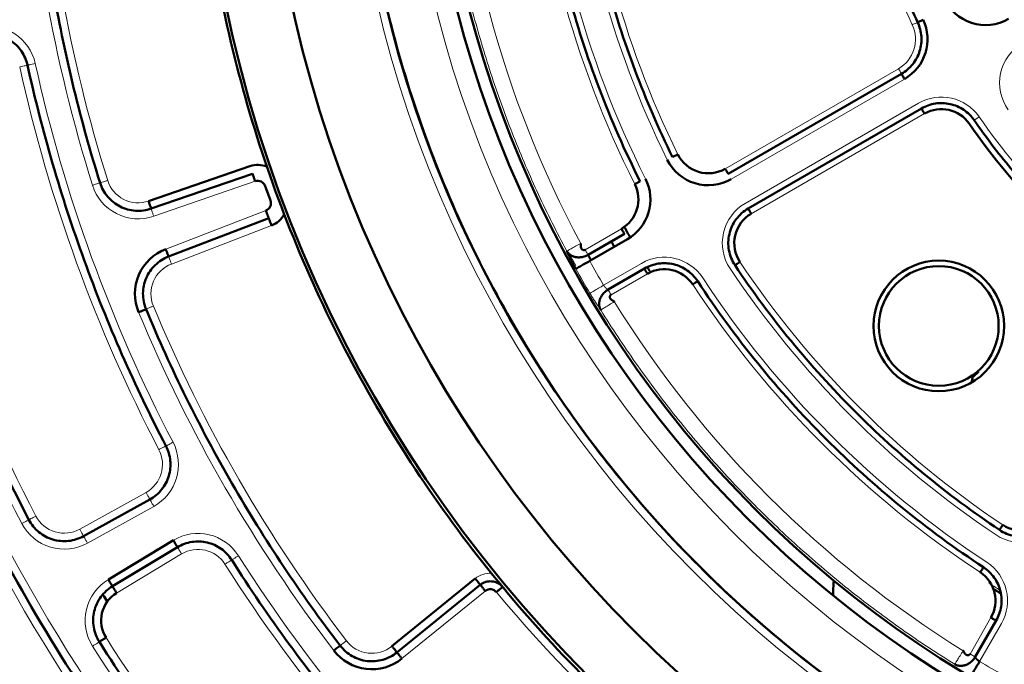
# Model space of a CAD drawing. Header units: millimetres. Extents: x 5 to 579, y 5 to 290.
# Tile 27 of 85: x 223 to 236, y 150 to 158. Entities that reach past the tile are written whole.
import ezdxf

# ---------------------------------------------------------------- set-up
doc = ezdxf.new("R2010")
doc.units = ezdxf.units.MM
doc.layers.add('1', color=7, linetype='Continuous', true_color=0xffffff)

msp = doc.modelspace()

# ---------------------------------------------------------------- linework, layer by layer
at = {"layer": '1', "color": 2, "linetype": 'Continuous', "lineweight": 13}
for p, q in [((234.38405, 157.25008), (232.21308, 155.99667)), ((234.45905, 157.12018), (232.28808, 155.86677)), ((232.46308, 155.56366), (234.63405, 156.81707)), ((232.53808, 155.43376), (234.70905, 156.68717)), ((225.0497, 155.40275), (226.3208, 155.84043)), ((226.45475, 155.47242), (225.19969, 154.99065)), ((226.52642, 155.2857), (225.27136, 154.80393)), ((230.91159, 155.24526), (230.45616, 154.98231)), ((230.68817, 154.53891), (231.16159, 154.81224)), ((230.78116, 154.4194), (231.23659, 154.68234)), ((224.1221, 151.48356), (224.95324, 151.94427)), ((224.21906, 151.30863), (225.0502, 151.76934)), ((225.39867, 151.17275), (224.58412, 150.68332)), ((228.16014, 149.863), (229.20489, 150.70902)), ((235.54304, 150.3759), (235.28009, 149.92046)), ((235.67294, 150.30089), (235.39961, 149.82747))]:
    msp.add_line(p, q, dxfattribs=at)
at = {"layer": '1', "color": 7, "linetype": 'Continuous', "lineweight": 50}
for p, q in [((234.42155, 157.18513), (232.25058, 155.93172)), ((232.50058, 155.49871), (234.67155, 156.75212)), ((224.98458, 155.59185), (226.25569, 156.02953)), ((226.28824, 155.93498), (225.01714, 155.4973)), ((226.49058, 155.37906), (225.23552, 154.89729)), ((230.49366, 154.91736), (230.94909, 155.18031)), ((230.98659, 155.11535), (230.51317, 154.84202)), ((230.74366, 154.48435), (231.19909, 154.74729)), ((224.17058, 151.3961), (225.00172, 151.8568)), ((224.48111, 150.85475), (225.29566, 151.34419)), ((225.34717, 151.25847), (224.53261, 150.76904)), ((228.03428, 150.01842), (229.07903, 150.86445)), ((229.14196, 150.78674), (228.09721, 149.94071)), ((235.60799, 150.33839), (235.34505, 149.88296))]:
    msp.add_line(p, q, dxfattribs=at)
msp.add_circle((242.31367, 161.45297), 13.9, dxfattribs=at)
for centre, radius, start, end in [((242.31367, 161.45297), 14.75, 90, 270), ((242.31367, 161.45297), 13.75, 90, 270), ((242.31367, 161.45297), 16.70868, 180, 0), ((242.31367, 161.45297), 15.89931, 180, 0), ((235.47604, 158.37129), 0.575, 204.26083, 300), ((234.17155, 157.61814), 0.575, 300, 25.219808), ((234.92155, 156.31911), 0.425, 34.780192, 120), ((242.31367, 161.45297), 8.575, 214.780192, 235.219808), ((232.00058, 156.36473), 0.575, 206.260665, 300), ((232.00058, 156.36473), 0.425, 206.260665, 300), ((226.35336, 155.74587), 0.3, 67.486706, 109), ((230.69909, 155.61332), 0.575, 300, 26.692638), ((226.35336, 155.74587), 0.1, 19.676072, 109), ((242.31367, 161.45297), 16.85, 199.676072, 200.323928), ((230.69909, 155.61332), 0.425, 300, 26.692638), ((226.41891, 155.56578), 0.1, 291, 20.323928), ((226.41891, 155.56578), 0.3, 291, 332.513294), ((232.75058, 155.0657), 0.425, 120, 213.739335), ((242.31367, 161.45297), 12.94, 208.5525, 209.221875), ((242.31359, 161.45295), 13.16967, 208.911339, 209.236), ((225.41471, 154.4305), 0.6, 111, 202.565653), ((242.31367, 161.45297), 13.50649, 208.937812, 209.255625), ((242.31367, 161.45297), 12.94, 211.15125, 211.370625), ((234.88905, 154.02835), 0.81827, 0, 180), ((234.88905, 154.02835), 0.75, 0, 180), ((231.44909, 154.31428), 0.425, 33.307362, 120), ((234.88905, 154.02835), 0.81827, 180, 0), ((234.88905, 154.02835), 0.75, 180, 0), ((235.92639, 151.88988), 0.425, 236.260665, 330), ((235.17498, 150.58839), 0.425, 330, 56.692638), ((236.06367, 150.62766), 2.5, 175.148222, 179.428847), ((224.79013, 150.34045), 0.4, 121, 212.380755), ((229.26783, 150.63131), 0.1, 39.676072, 129), ((242.31367, 161.45297), 20.9, 211.077175, 211.360563), ((227.78255, 150.32928), 0.6, 217.434347, 309)]:
    msp.add_arc(centre, radius, start, end, dxfattribs=at)
at = {"layer": '1', "color": 2, "linetype": 'Continuous', "lineweight": 13}
for centre, radius, start, end in [((242.31367, 161.45297), 14.85, 180, 0), ((242.31367, 161.45297), 14.15, 180, 0), ((242.31367, 161.45297), 13.51828, 181.780188, 208.219812), ((242.31367, 161.45297), 12.575, 183.307362, 206.692638), ((242.31367, 161.45297), 12.425, 183.307362, 206.692638), ((242.31367, 161.45297), 11.925, 183.739335, 206.260665), ((242.31367, 161.45297), 8.575, 184.780192, 205.219808), ((242.31367, 161.45297), 18.9, 182.565653, 197.434347), ((242.31367, 161.45297), 18.7, 182.565653, 197.434347), ((242.31367, 161.45297), 12.075, 183.739335, 206.260665), ((222.97905, 157.18535), 0.6, 12.447017, 101), ((234.17155, 157.61814), 0.425, 300, 25.219808), ((236.22604, 157.07225), 0.575, 120, 215.73917), ((242.31367, 161.45297), 19.4, 192.447017, 207.552983), ((242.31367, 161.45297), 19.2, 192.447017, 207.552983), ((242.31367, 161.45297), 21.35, 192.380755, 207.619245), ((242.31367, 161.45297), 21.15, 192.380755, 207.619245), ((234.92155, 156.31911), 0.575, 34.780192, 120), ((242.31367, 161.45297), 8.425, 214.780192, 235.219808), ((224.85435, 155.97006), 0.6, 197.434347, 289), ((224.85435, 155.97006), 0.4, 197.434347, 289), ((232.75058, 155.0657), 0.575, 120, 213.739335), ((231.44909, 154.31428), 0.575, 33.307362, 120), ((242.31367, 161.45297), 21.85, 197.712348, 217.712346), ((242.31367, 161.45297), 21.65, 197.712348, 217.712346), ((225.41471, 154.4305), 0.4, 111, 202.565653), ((242.31367, 161.45297), 13.52614, 209.258692, 210.741308), ((242.31367, 161.45297), 12.075, 213.739335, 236.260665), ((242.31367, 161.45297), 11.925, 213.739335, 236.260665), ((242.31367, 161.45297), 13.72587, 209.258692, 210.741308), ((242.31367, 161.45297), 12.425, 213.307362, 236.692638), ((242.31367, 161.45297), 12.575, 213.307362, 236.692638), ((242.31367, 161.45297), 18.7, 202.565653, 217.434347), ((242.31367, 161.45297), 13.51828, 211.780188, 238.219812), ((242.31367, 161.45297), 18.9, 202.565653, 217.434347), ((224.75932, 152.29411), 0.6, 299, 27.552983), ((224.75932, 152.29411), 0.4, 299, 27.552983), ((223.92818, 151.8334), 0.6, 207.619245, 299), ((223.92818, 151.8334), 0.4, 207.619245, 299), ((235.92639, 151.88988), 0.575, 236.260665, 330), ((225.60469, 150.82989), 0.6, 32.447017, 121), ((225.60469, 150.82989), 0.4, 32.447017, 121), ((242.31367, 161.45297), 19.4, 212.447017, 227.552983), ((242.31367, 161.45297), 19.2, 212.447017, 227.552983), ((235.17498, 150.58839), 0.575, 330, 56.692638), ((229.26783, 150.63131), 0.3, 87.486706, 129), ((224.79013, 150.34045), 0.6, 121, 212.380755), ((242.31367, 161.45297), 16.85, 219.676072, 240.323928), ((242.31367, 161.45297), 21.15, 212.380755, 227.619245), ((227.78255, 150.32928), 0.4, 217.434347, 309), ((242.31367, 161.45297), 21.35, 212.380755, 227.619245), ((242.31367, 161.45297), 13.52614, 239.258692, 240.741308)]:
    msp.add_arc(centre, radius, start, end, dxfattribs=at)
at = {"layer": '1', "color": 7, "linetype": 'Continuous', "lineweight": 50}
for points in [[(225.56367, 161.45297), (225.56367, 160.90505), (225.61753, 159.80844), (225.8591, 158.17998), (226.25915, 156.58288), (226.81381, 155.03272), (227.51774, 153.54438), (228.36416, 152.13221), (229.34493, 150.8098), (230.45059, 149.58989), (231.6705, 148.48423), (232.99291, 147.50347), (234.40508, 146.65704), (235.89342, 145.95311), (237.44358, 145.39845), (239.04065, 144.99841), (240.66924, 144.75683), (242.31367, 144.67605), (243.9581, 144.75683), (245.58669, 144.99841), (247.18375, 145.39845), (248.73392, 145.95311), (250.22226, 146.65704), (251.63443, 147.50347), (252.95684, 148.48423), (254.17675, 149.58989), (255.28241, 150.8098), (256.26318, 152.13221), (257.1096, 153.54438), (257.81353, 155.03272), (258.36819, 156.58288), (258.76823, 158.17998), (259.00981, 159.80844), (259.06367, 160.90505), (259.06367, 161.45297)], [(229.83449, 160.73182), (229.85901, 160.30756), (229.95142, 159.4609), (230.21864, 158.21212), (230.61161, 156.99704), (230.95491, 156.2176), (231.14581, 155.83792)], [(231.55218, 156.14351), (231.37834, 156.49587), (231.06507, 157.21818), (230.7039, 158.34214), (230.4547, 159.49611), (230.36484, 160.27829), (230.33922, 160.67036)], [(233.84323, 160.74464), (233.86428, 160.49291), (233.92888, 159.99105), (234.09241, 159.25009), (234.32127, 158.52664), (234.51626, 158.05972), (234.62389, 157.83119)], [(223.53251, 160.61141), (223.55071, 160.20532), (223.61347, 159.3941), (223.78629, 158.1861), (224.03705, 156.99184), (224.25553, 156.20807), (224.37732, 155.82025)], [(234.42155, 157.18513), (234.47491, 157.21594), (234.57104, 157.29834), (234.65976, 157.46524), (234.68209, 157.65294), (234.65015, 157.77545), (234.62389, 157.83119)], [(234.62389, 157.83119), (234.6239, 157.83119), (234.62742, 157.83285), (234.64252, 157.83997), (234.66507, 157.85059), (234.68292, 157.85899), (234.69174, 157.86315)], [(223.4673, 157.29312), (223.45351, 157.35561), (223.40104, 157.47649), (223.26027, 157.61384), (223.07825, 157.68834), (222.94647, 157.68837), (222.88365, 157.67616)], [(225.20261, 152.5254), (225.0065, 152.90127), (224.63894, 153.66619), (224.16447, 154.8472), (223.7688, 156.0569), (223.55868, 156.87912), (223.4673, 157.29312)], [(221.55785, 156.89682), (221.65881, 156.43688), (221.8914, 155.52344), (222.33048, 154.17969), (222.85787, 152.86808), (223.26685, 152.01884), (223.48515, 151.60161)], [(234.67155, 156.75212), (234.72491, 156.78293), (234.84433, 156.82497), (235.03324, 156.81836), (235.20695, 156.74385), (235.29708, 156.65493), (235.33222, 156.60432)], [(235.33222, 156.60432), (235.47632, 156.39684), (235.78319, 155.99452), (236.29529, 155.4346), (236.85521, 154.9225), (237.25754, 154.61562), (237.46502, 154.47153)], [(231.55218, 156.1435), (231.55219, 156.14351), (231.55568, 156.14523), (231.57065, 156.15262), (231.59301, 156.16365), (231.6107, 156.17237), (231.61944, 156.17669)], [(224.37732, 155.82025), (224.39714, 155.75715), (224.46293, 155.63757), (224.62301, 155.51173), (224.81932, 155.45768), (224.9546, 155.47577), (225.01714, 155.4973)], [(225.01714, 155.4973), (225.01714, 155.49731), (225.01544, 155.50222), (225.0082, 155.52326), (224.99738, 155.55469), (224.98882, 155.57955), (224.98458, 155.59185)], [(232.33479, 154.78799), (232.29719, 154.84428), (232.2446, 154.9739), (232.24997, 155.18247), (232.33744, 155.37189), (232.44195, 155.46486), (232.50058, 155.49871)], [(225.23553, 154.89729), (225.17377, 154.87358), (225.05852, 154.80048), (224.94288, 154.63289), (224.90115, 154.4336), (224.92761, 154.29971), (224.95299, 154.23863)], [(225.10742, 148.14855), (224.72054, 148.6489), (223.99004, 149.68394), (223.03409, 151.32567), (222.22482, 153.04444), (221.78713, 154.23329), (221.59471, 154.83579)], [(230.51317, 154.84202), (230.49122, 154.82973), (230.44688, 154.80489), (230.39016, 154.77311), (230.35086, 154.75109), (230.34007, 154.74505), (230.33892, 154.74441)], [(231.19909, 154.74729), (231.25336, 154.77863), (231.37507, 154.82105), (231.56728, 154.81246), (231.74286, 154.73379), (231.83255, 154.64122), (231.86696, 154.58885)], [(235.64868, 151.4741), (235.32195, 151.69233), (234.68949, 152.16123), (233.81473, 152.95403), (233.02193, 153.8288), (232.55302, 154.46125), (232.33479, 154.78799)], [(231.86696, 154.58885), (231.86695, 154.58884), (231.8637, 154.5867), (231.84975, 154.57754), (231.82891, 154.56385), (231.81243, 154.55302), (231.80428, 154.54766)], [(231.86696, 154.58885), (232.10032, 154.23368), (232.60369, 153.54667), (233.45949, 152.59879), (234.40736, 151.74299), (235.09438, 151.23963), (235.44954, 151.00626)], [(224.95299, 154.23863), (224.95298, 154.23863), (224.94818, 154.23663), (224.92763, 154.22809), (224.89694, 154.21534), (224.87266, 154.20524), (224.86065, 154.20025)], [(224.95299, 154.23863), (225.10898, 153.86326), (225.44541, 153.12242), (226.02097, 152.04638), (226.66507, 151.00991), (227.13844, 150.34813), (227.38552, 150.02536)], [(225.00172, 151.8568), (225.05769, 151.88783), (225.15862, 151.97256), (225.25017, 152.14663), (225.26972, 152.34233), (225.23221, 152.46866), (225.20261, 152.5254)], [(223.48515, 151.60161), (223.51575, 151.54312), (223.60143, 151.43725), (223.78074, 151.34168), (223.98305, 151.32283), (224.11284, 151.36409), (224.17058, 151.39609)], [(236.3594, 151.63988), (236.32556, 151.58126), (236.23259, 151.47674), (236.04317, 151.38927), (235.83459, 151.38391), (235.70498, 151.4365), (235.64868, 151.4741)], [(235.64868, 151.47409), (235.64869, 151.4741), (235.65085, 151.47734), (235.66012, 151.49122), (235.67397, 151.51195), (235.68492, 151.52835), (235.69034, 151.53647)], [(226.02663, 151.09815), (225.9923, 151.15215), (225.90165, 151.2478), (225.72239, 151.32872), (225.52587, 151.33647), (225.40203, 151.29143), (225.34717, 151.25847)], [(229.28794, 147.21147), (228.9751, 147.4976), (228.3681, 148.09068), (227.5183, 149.03819), (226.73275, 150.03961), (226.25409, 150.74037), (226.02663, 151.09815)], [(235.44954, 151.00626), (235.50192, 150.97185), (235.59449, 150.88216), (235.67315, 150.70658), (235.68174, 150.51438), (235.63932, 150.39267), (235.60799, 150.33839)], [(224.53261, 150.76903), (224.53261, 150.76904), (224.52993, 150.7735), (224.51847, 150.79257), (224.50135, 150.82106), (224.48781, 150.8436), (224.48111, 150.85475)], [(229.14196, 150.78674), (229.16203, 150.80298), (229.20904, 150.82787), (229.28806, 150.83541), (229.36406, 150.8125), (229.40528, 150.77887), (229.42176, 150.759)], [(224.36788, 150.07268), (224.33252, 150.12843), (224.28368, 150.25556), (224.29057, 150.45863), (224.3754, 150.64327), (224.47603, 150.73504), (224.53261, 150.76904)], [(229.42176, 150.759), (229.42176, 150.75899), (229.41775, 150.75567), (229.40063, 150.74146), (229.37504, 150.72024), (229.3548, 150.70345), (229.34479, 150.69515)], [(224.36788, 150.07268), (224.62006, 149.67501), (225.15103, 148.8962), (226.02323, 147.78367), (226.9674, 146.73154), (227.64218, 146.07339), (227.99002, 145.75599)], [(227.38552, 150.02536), (227.42573, 149.97283), (227.52845, 149.88297), (227.72191, 149.81947), (227.92487, 149.83582), (228.0458, 149.89908), (228.09721, 149.94071)], [(228.09721, 149.94071), (228.0972, 149.94071), (228.09393, 149.94475), (228.07993, 149.96205), (228.05901, 149.98788), (228.04246, 150.00832), (228.03428, 150.01842)], [(235.39961, 149.82747), (235.38675, 149.80585), (235.36077, 149.76217), (235.32754, 149.70628), (235.30451, 149.66757), (235.29819, 149.65694), (235.29752, 149.65581)]]:
    msp.add_open_spline(points, degree=3, dxfattribs=at)
for points, knots in [([(240.59408, 146.80355), (240.20586, 146.84913), (239.34229, 146.98547), (238.02509, 147.31541), (236.66001, 147.80384), (235.34939, 148.42372), (234.10583, 149.16908), (232.94132, 150.03274), (231.86708, 151.00638), (230.89343, 152.08063), (230.02978, 153.24514), (229.28442, 154.4887), (228.66454, 155.7993), (228.17611, 157.16447), (227.70669, 159.03798), (227.56367, 160.48721), (227.56367, 161.45297)], [0, 0, 0, 0, 0.05468854, 0.12222241, 0.18975627, 0.25729014, 0.32482401, 0.39235788, 0.45989175, 0.52742562, 0.59495948, 0.66249335, 0.73002722, 0.79756109, 0.86509496, 1, 1, 1, 1]), ([(234.45905, 157.12018), (234.4566, 157.12443), (234.45414, 157.12868), (234.44933, 157.13702), (234.44697, 157.14111), (234.44243, 157.14896), (234.44026, 157.15273), (234.43618, 157.1598), (234.43427, 157.1631), (234.4308, 157.16911), (234.42923, 157.17182), (234.42651, 157.17655), (234.42534, 157.17856), (234.42347, 157.18181), (234.42275, 157.18305), (234.4218, 157.1847), (234.42155, 157.18513), (234.42155, 157.18513)], [0, 0, 0, 0, 0.12524183, 0.12524183, 0.25048366, 0.25048366, 0.3757255, 0.3757255, 0.50096733, 0.50096733, 0.62620916, 0.62620916, 0.75145099, 0.75145099, 0.87669283, 0.87669283, 1, 1, 1, 1]), ([(234.70905, 156.68717), (234.7066, 156.69142), (234.70414, 156.69567), (234.69933, 156.70401), (234.69697, 156.7081), (234.69243, 156.71595), (234.69026, 156.71972), (234.68618, 156.72679), (234.68427, 156.73009), (234.6808, 156.7361), (234.67923, 156.73881), (234.67651, 156.74353), (234.67534, 156.74555), (234.67347, 156.7488), (234.67275, 156.75004), (234.6718, 156.75169), (234.67155, 156.75212), (234.67155, 156.75212)], [0, 0, 0, 0, 0.12524183, 0.12524183, 0.25048366, 0.25048366, 0.3757255, 0.3757255, 0.50096733, 0.50096733, 0.62620916, 0.62620916, 0.75145099, 0.75145099, 0.87669283, 0.87669283, 1, 1, 1, 1]), ([(232.21308, 155.99667), (232.21553, 155.99242), (232.21799, 155.98817), (232.2228, 155.97983), (232.22516, 155.97574), (232.2297, 155.96789), (232.23187, 155.96412), (232.23595, 155.95705), (232.23786, 155.95375), (232.24133, 155.94774), (232.2429, 155.94503), (232.24562, 155.94031), (232.24679, 155.93829), (232.24866, 155.93504), (232.24938, 155.9338), (232.25033, 155.93215), (232.25058, 155.93172), (232.25058, 155.93173)], [0, 0, 0, 0, 0.12524183, 0.12524183, 0.25048366, 0.25048366, 0.3757255, 0.3757255, 0.50096733, 0.50096733, 0.62620916, 0.62620916, 0.75145099, 0.75145099, 0.87669283, 0.87669283, 1, 1, 1, 1]), ([(226.3208, 155.84043), (226.31867, 155.84661), (226.31654, 155.8528), (226.31236, 155.86494), (226.31031, 155.87089), (226.30637, 155.88233), (226.30449, 155.88781), (226.30094, 155.8981), (226.29929, 155.90291), (226.29627, 155.91166), (226.29492, 155.9156), (226.29255, 155.92248), (226.29154, 155.92541), (226.28991, 155.93015), (226.28929, 155.93195), (226.28846, 155.93435), (226.28825, 155.93497), (226.28825, 155.93497)], [0, 0, 0, 0, 0.12518365, 0.12518365, 0.2503673, 0.2503673, 0.37555094, 0.37555094, 0.50073459, 0.50073459, 0.62591824, 0.62591824, 0.75110189, 0.75110189, 0.87628553, 0.87628553, 1, 1, 1, 1]), ([(231.0788, 155.80423), (231.08751, 155.80861), (231.10513, 155.81747), (231.12741, 155.82867), (231.1423, 155.83616), (231.1458, 155.83792), (231.1458, 155.83792)], [0, 0, 0, 0, 0.25024982, 0.50049963, 0.75074945, 1, 1, 1, 1]), ([(232.50058, 155.49871), (232.50061, 155.49866), (232.50085, 155.49825), (232.50178, 155.49663), (232.50249, 155.49539), (232.50437, 155.49214), (232.50554, 155.49012), (232.50826, 155.4854), (232.50983, 155.48269), (232.5133, 155.47668), (232.5152, 155.47338), (232.51929, 155.46631), (232.52146, 155.46254), (232.526, 155.45469), (232.52836, 155.4506), (232.53317, 155.44226), (232.53563, 155.43801), (232.53808, 155.43376)], [0, 0, 0, 0, 0.11950619, 0.11950619, 0.24529102, 0.24529102, 0.37107585, 0.37107585, 0.49686068, 0.49686068, 0.62264551, 0.62264551, 0.74843034, 0.74843034, 0.87421517, 0.87421517, 1, 1, 1, 1]), ([(226.49058, 155.37906), (226.49056, 155.37912), (226.49033, 155.37971), (226.48944, 155.38205), (226.48875, 155.38383), (226.48696, 155.3885), (226.48585, 155.3914), (226.48324, 155.39819), (226.48174, 155.40208), (226.47843, 155.41072), (226.47661, 155.41547), (226.47271, 155.42563), (226.47063, 155.43105), (226.46629, 155.44234), (226.46404, 155.44821), (226.45944, 155.4602), (226.45709, 155.46631), (226.45475, 155.47242)], [0, 0, 0, 0, 0.12014796, 0.12014796, 0.24584111, 0.24584111, 0.37153426, 0.37153426, 0.49722741, 0.49722741, 0.62292056, 0.62292056, 0.7486137, 0.7486137, 0.87430685, 0.87430685, 1, 1, 1, 1]), ([(226.52642, 155.2857), (226.52407, 155.29181), (226.52173, 155.29792), (226.51713, 155.30991), (226.51487, 155.31578), (226.51054, 155.32707), (226.50846, 155.33249), (226.50456, 155.34265), (226.50274, 155.3474), (226.49942, 155.35604), (226.49793, 155.35993), (226.49532, 155.36672), (226.49421, 155.36961), (226.49241, 155.37429), (226.49173, 155.37607), (226.49082, 155.37844), (226.49058, 155.37906), (226.49058, 155.37906)], [0, 0, 0, 0, 0.12518365, 0.12518365, 0.2503673, 0.2503673, 0.37555094, 0.37555094, 0.50073459, 0.50073459, 0.62591824, 0.62591824, 0.75110189, 0.75110189, 0.87628553, 0.87628553, 1, 1, 1, 1]), ([(230.94909, 155.18031), (230.94906, 155.18035), (230.94882, 155.18077), (230.94789, 155.18238), (230.94718, 155.18362), (230.9453, 155.18688), (230.94413, 155.18889), (230.94141, 155.19361), (230.93984, 155.19632), (230.93637, 155.20234), (230.93447, 155.20564), (230.93038, 155.21271), (230.92821, 155.21647), (230.92367, 155.22433), (230.92131, 155.22842), (230.9165, 155.23676), (230.91404, 155.24101), (230.91159, 155.24526)], [0, 0, 0, 0, 0.11950619, 0.11950619, 0.24529102, 0.24529102, 0.37107585, 0.37107585, 0.49686068, 0.49686068, 0.62264551, 0.62264551, 0.74843034, 0.74843034, 0.87421517, 0.87421517, 1, 1, 1, 1]), ([(230.45616, 154.98231), (230.45402, 154.98108), (230.4494, 154.97911), (230.44224, 154.978), (230.43533, 154.97852), (230.42891, 154.98042), (230.42312, 154.98343), (230.41805, 154.98729), (230.41377, 154.99179), (230.41026, 154.99671), (230.40751, 155.00189), (230.40545, 155.00716), (230.40401, 155.01241), (230.40309, 155.01754), (230.40261, 155.0225), (230.40246, 155.02724), (230.40256, 155.03175), (230.40282, 155.03603), (230.40317, 155.0401), (230.40353, 155.04395), (230.40384, 155.04761), (230.40402, 155.05108), (230.40394, 155.05439), (230.4035, 155.05759), (230.40267, 155.05985), (230.40217, 155.06078)], [0, 0, 0, 0, 0.04176792, 0.08283676, 0.12489329, 0.16890988, 0.21527425, 0.26398128, 0.31478604, 0.36730141, 0.42105537, 0.47552497, 0.53015688, 0.58438077, 0.63761897, 0.68929309, 0.73882866, 0.7856581, 0.82922448, 0.86898675, 0.90443417, 0.93512764, 0.96082283, 0.98183642, 1, 1, 1, 1]), ([(225.19969, 154.99065), (225.20203, 154.98454), (225.20438, 154.97843), (225.20898, 154.96644), (225.21124, 154.96057), (225.21557, 154.94927), (225.21765, 154.94386), (225.22155, 154.9337), (225.22337, 154.92895), (225.22669, 154.92031), (225.22818, 154.91642), (225.23079, 154.90963), (225.2319, 154.90673), (225.2337, 154.90206), (225.23438, 154.90027), (225.23529, 154.8979), (225.23552, 154.89729), (225.23552, 154.89729)], [0, 0, 0, 0, 0.12518365, 0.12518365, 0.2503673, 0.2503673, 0.37555094, 0.37555094, 0.50073459, 0.50073459, 0.62591824, 0.62591824, 0.75110189, 0.75110189, 0.87628553, 0.87628553, 1, 1, 1, 1]), ([(230.22618, 154.96634), (230.22685, 154.9651), (230.22821, 154.96267), (230.23087, 154.95835), (230.23402, 154.95392), (230.23798, 154.94881), (230.24317, 154.94245), (230.2494, 154.9356), (230.25655, 154.92906), (230.26679, 154.92069), (230.28682, 154.9073), (230.31218, 154.89682), (230.34574, 154.88876), (230.37489, 154.88638), (230.40615, 154.88853), (230.43316, 154.89328), (230.45684, 154.90021), (230.47449, 154.90745), (230.48542, 154.91278), (230.49093, 154.91579), (230.49366, 154.91736)], [0, 0, 0, 0, 0.01243444, 0.0244872, 0.0483054, 0.07058069, 0.09086722, 0.12674251, 0.15783759, 0.18534569, 0.25368689, 0.38504719, 0.43733738, 0.57330032, 0.65997432, 0.75334676, 0.8640675, 0.92965473, 0.96460008, 1, 1, 1, 1]), ([(230.33892, 154.74441), (230.33849, 154.74517), (230.33764, 154.7467), (230.33636, 154.74899), (230.33508, 154.75128), (230.33381, 154.75357), (230.33254, 154.75585), (230.33127, 154.75813), (230.33, 154.76042), (230.32874, 154.7627), (230.32748, 154.76498), (230.32622, 154.76725), (230.32497, 154.76953), (230.32372, 154.7718), (230.32247, 154.77407), (230.32123, 154.77634), (230.31998, 154.77861), (230.31875, 154.78088), (230.31751, 154.78314), (230.31628, 154.78541), (230.31505, 154.78767), (230.31382, 154.78993), (230.3126, 154.79219), (230.31138, 154.79444), (230.31016, 154.7967), (230.30894, 154.79895), (230.30773, 154.8012), (230.30652, 154.80345), (230.30532, 154.8057), (230.30411, 154.80794), (230.30042, 154.81486), (230.29433, 154.82632), (230.28608, 154.84205), (230.27815, 154.85738), (230.27054, 154.8723), (230.26329, 154.88672), (230.25647, 154.9005), (230.25013, 154.91356), (230.2457, 154.92285), (230.24287, 154.92889), (230.24141, 154.932), (230.24, 154.93504), (230.23863, 154.93802), (230.2373, 154.94093), (230.23601, 154.94377), (230.23476, 154.94655), (230.23355, 154.94925), (230.23237, 154.9519), (230.23124, 154.95447), (230.23015, 154.95698), (230.2291, 154.95942), (230.22809, 154.9618), (230.22711, 154.96411), (230.2265, 154.96559), (230.22619, 154.96633)], [0, 0, 0, 0, 0.00859828, 0.01718764, 0.02576881, 0.03434251, 0.04290946, 0.05147039, 0.06002604, 0.06857712, 0.07712438, 0.08566855, 0.09421035, 0.10275053, 0.11128981, 0.11982894, 0.12836865, 0.13690966, 0.14545273, 0.15399857, 0.16254792, 0.17110152, 0.1796601, 0.18822438, 0.1967951, 0.20537297, 0.21395873, 0.2225531, 0.2311568, 0.23977055, 0.24839506, 0.31086319, 0.37305829, 0.43526945, 0.49778559, 0.56088217, 0.62350651, 0.68595525, 0.74852753, 0.76538961, 0.78221297, 0.79900327, 0.81576621, 0.83250752, 0.84923297, 0.86594831, 0.88265932, 0.89937178, 0.91609148, 0.9328242, 0.94957568, 0.96635167, 0.98315788, 1, 1, 1, 1]), ([(231.23659, 154.68234), (231.23414, 154.68659), (231.23168, 154.69084), (231.22687, 154.69918), (231.22451, 154.70327), (231.21997, 154.71113), (231.2178, 154.71489), (231.21372, 154.72196), (231.21181, 154.72526), (231.20834, 154.73128), (231.20677, 154.73399), (231.20405, 154.73871), (231.20288, 154.74072), (231.20101, 154.74398), (231.20029, 154.74522), (231.19934, 154.74686), (231.19909, 154.74729), (231.19909, 154.74729)], [0, 0, 0, 0, 0.12524183, 0.12524183, 0.25048366, 0.25048366, 0.3757255, 0.3757255, 0.50096733, 0.50096733, 0.62620916, 0.62620916, 0.75145099, 0.75145099, 0.87669283, 0.87669283, 1, 1, 1, 1]), ([(232.39716, 154.82964), (232.38905, 154.82423), (232.37265, 154.81327), (232.35192, 154.79943), (232.33806, 154.79017), (232.3348, 154.78799), (232.3348, 154.78799)], [0, 0, 0, 0, 0.25024982, 0.50049963, 0.75074945, 1, 1, 1, 1]), ([(230.74366, 154.48435), (230.74093, 154.48277), (230.73557, 154.47951), (230.72549, 154.4727), (230.7104, 154.46104), (230.69255, 154.444), (230.67493, 154.42298), (230.65744, 154.39698), (230.64493, 154.37055), (230.63513, 154.33745), (230.63153, 154.31025), (230.63311, 154.28621), (230.63523, 154.27316), (230.63733, 154.2637), (230.64014, 154.25488), (230.64305, 154.2472), (230.64549, 154.24122), (230.64776, 154.23627), (230.65017, 154.23181), (230.65159, 154.22942), (230.65234, 154.22822)], [0, 0, 0, 0, 0.03539992, 0.07034527, 0.1359325, 0.24665324, 0.34002568, 0.42669968, 0.56266262, 0.61495281, 0.74631311, 0.81465431, 0.84216241, 0.87325749, 0.90913278, 0.92941931, 0.9516946, 0.9755128, 0.98756556, 1, 1, 1, 1]), ([(230.78116, 154.4194), (230.77902, 154.41816), (230.775, 154.41514), (230.77046, 154.4095), (230.76746, 154.40325), (230.76589, 154.39674), (230.7656, 154.39023), (230.76642, 154.38391), (230.76817, 154.37795), (230.77068, 154.37245), (230.77378, 154.36748), (230.77732, 154.36306), (230.78114, 154.35919), (230.78513, 154.35583), (230.78918, 154.35293), (230.79322, 154.35043), (230.79717, 154.34826), (230.80101, 154.34635), (230.80471, 154.34462), (230.80823, 154.343), (230.81155, 154.34144), (230.81464, 154.33986), (230.81747, 154.33814), (230.82002, 154.33616), (230.82156, 154.33431), (230.82212, 154.33341)], [0, 0, 0, 0, 0.04176792, 0.08283676, 0.12489329, 0.16890988, 0.21527425, 0.26398128, 0.31478604, 0.36730141, 0.42105537, 0.47552497, 0.53015688, 0.58438077, 0.63761897, 0.68929309, 0.73882866, 0.7856581, 0.82922448, 0.86898675, 0.90443417, 0.93512764, 0.96082283, 0.98183642, 1, 1, 1, 1]), ([(235.30141, 153.32357), (235.30299, 153.33202), (235.307, 153.35396), (235.31079, 153.37612), (235.31302, 153.38979)], [0, 0, 0, 0, 0.38687571, 1, 1, 1, 1]), ([(235.31302, 153.38979), (235.31367, 153.38947), (235.31857, 153.3924), (235.33563, 153.40696), (235.35981, 153.42944), (235.37841, 153.44762), (235.38751, 153.45671)], [0, 0, 0, 0, 0.25000001, 0.50000002, 0.75000001, 1, 1, 1, 1]), ([(225.29566, 151.34419), (225.30236, 151.33304), (225.31591, 151.3105), (225.33303, 151.28201), (225.34448, 151.26295), (225.34717, 151.25847), (225.34717, 151.25848)], [0, 0, 0, 0, 0.25018781, 0.50037562, 0.75056344, 1, 1, 1, 1]), ([(235.40836, 150.94358), (235.41371, 150.95174), (235.42454, 150.96822), (235.43823, 150.98905), (235.44739, 151.00298), (235.44954, 151.00626), (235.44954, 151.00626)], [0, 0, 0, 0, 0.25024982, 0.50049963, 0.75074945, 1, 1, 1, 1]), ([(229.07903, 150.86445), (229.08721, 150.85434), (229.10376, 150.83391), (229.12468, 150.80807), (229.13867, 150.7908), (229.14196, 150.78674), (229.14196, 150.78674)], [0, 0, 0, 0, 0.25018781, 0.50037562, 0.75056344, 1, 1, 1, 1]), ([(224.53261, 150.76904), (224.53264, 150.76898), (224.53297, 150.76844), (224.53426, 150.7663), (224.53524, 150.76466), (224.53782, 150.76036), (224.53942, 150.75771), (224.54316, 150.75147), (224.54531, 150.7479), (224.55008, 150.73996), (224.5527, 150.73561), (224.5583, 150.72628), (224.56129, 150.72131), (224.56752, 150.71094), (224.57076, 150.70554), (224.57737, 150.69454), (224.58074, 150.68893), (224.58412, 150.68332)], [0, 0, 0, 0, 0.12014796, 0.12014796, 0.24584111, 0.24584111, 0.37153426, 0.37153426, 0.49722741, 0.49722741, 0.62292056, 0.62292056, 0.7486137, 0.7486137, 0.87430685, 0.87430685, 1, 1, 1, 1]), ([(229.20489, 150.70902), (229.20078, 150.71411), (229.19666, 150.71919), (229.18858, 150.72917), (229.18462, 150.73406), (229.17701, 150.74346), (229.17336, 150.74797), (229.16651, 150.75643), (229.16331, 150.76038), (229.15748, 150.76757), (229.15486, 150.77081), (229.15028, 150.77646), (229.14833, 150.77887), (229.14518, 150.78277), (229.14397, 150.78425), (229.14238, 150.78622), (229.14196, 150.78673), (229.14197, 150.78673)], [0, 0, 0, 0, 0.12518365, 0.12518365, 0.2503673, 0.2503673, 0.37555094, 0.37555094, 0.50073459, 0.50073459, 0.62591824, 0.62591824, 0.75110189, 0.75110189, 0.87628553, 0.87628553, 1, 1, 1, 1]), ([(235.5627, 150.74134), (235.56594, 150.73937), (235.5776, 150.73226), (235.5899, 150.72476), (235.60366, 150.71637), (235.60833, 150.71352), (235.61546, 150.70917), (235.61786, 150.70771), (235.62267, 150.70478), (235.63475, 150.69741), (235.64827, 150.68918), (235.65954, 150.68232), (235.66071, 150.68161)], [0, 0, 0, 0, 0.11189509, 0.39697812, 0.39697812, 0.53951963, 0.53951963, 0.61079039, 0.61079039, 0.68206115, 0.96714418, 1, 1, 1, 1]), ([(235.60799, 150.33839), (235.60794, 150.33842), (235.60753, 150.33866), (235.60591, 150.33959), (235.60467, 150.34031), (235.60142, 150.34219), (235.5994, 150.34335), (235.59468, 150.34608), (235.59197, 150.34764), (235.58596, 150.35111), (235.58266, 150.35302), (235.57559, 150.3571), (235.57182, 150.35928), (235.56397, 150.36381), (235.55988, 150.36617), (235.55154, 150.37099), (235.54729, 150.37344), (235.54304, 150.3759)], [0, 0, 0, 0, 0.11950619, 0.11950619, 0.24529102, 0.24529102, 0.37107585, 0.37107585, 0.49686068, 0.49686068, 0.62264551, 0.62264551, 0.74843034, 0.74843034, 0.87421517, 0.87421517, 1, 1, 1, 1]), ([(224.45233, 150.12624), (224.44134, 150.11927), (224.41914, 150.10519), (224.39107, 150.08739), (224.37229, 150.07548), (224.36788, 150.07268), (224.36788, 150.07268)], [0, 0, 0, 0, 0.25018781, 0.50037562, 0.75056344, 1, 1, 1, 1]), ([(227.30612, 149.96457), (227.31644, 149.97248), (227.33733, 149.98846), (227.36372, 150.00867), (227.38137, 150.02218), (227.38552, 150.02535), (227.38552, 150.02535)], [0, 0, 0, 0, 0.25018781, 0.50037562, 0.75056344, 1, 1, 1, 1]), ([(228.09721, 149.94071), (228.09725, 149.94066), (228.09765, 149.94017), (228.09922, 149.93822), (228.10042, 149.93674), (228.10357, 149.93285), (228.10552, 149.93044), (228.1101, 149.92479), (228.11273, 149.92154), (228.11855, 149.91435), (228.12175, 149.9104), (228.1286, 149.90194), (228.13225, 149.89743), (228.13986, 149.88804), (228.14382, 149.88315), (228.1519, 149.87317), (228.15602, 149.86808), (228.16014, 149.863)], [0, 0, 0, 0, 0.12014796, 0.12014796, 0.24584111, 0.24584111, 0.37153426, 0.37153426, 0.49722741, 0.49722741, 0.62292056, 0.62292056, 0.7486137, 0.7486137, 0.87430685, 0.87430685, 1, 1, 1, 1]), ([(235.28009, 149.92046), (235.27886, 149.91832), (235.27584, 149.91431), (235.2702, 149.90976), (235.26395, 149.90676), (235.25744, 149.9052), (235.25092, 149.9049), (235.2446, 149.90572), (235.23864, 149.90747), (235.23314, 149.90998), (235.22817, 149.91309), (235.22375, 149.91662), (235.21988, 149.92045), (235.21652, 149.92444), (235.21363, 149.92849), (235.21113, 149.93252), (235.20896, 149.93648), (235.20704, 149.94032), (235.20531, 149.94401), (235.2037, 149.94753), (235.20214, 149.95086), (235.20055, 149.95395), (235.19884, 149.95678), (235.19685, 149.95933), (235.195, 149.96087), (235.19411, 149.96142)], [0, 0, 0, 0, 0.04176792, 0.08283676, 0.12489329, 0.16890988, 0.21527425, 0.26398128, 0.31478604, 0.36730141, 0.42105537, 0.47552497, 0.53015688, 0.58438077, 0.63761897, 0.68929309, 0.73882866, 0.7856581, 0.82922448, 0.86898675, 0.90443417, 0.93512764, 0.96082283, 0.98183642, 1, 1, 1, 1]), ([(235.08892, 149.79164), (235.09012, 149.7909), (235.09251, 149.78948), (235.09697, 149.78707), (235.10191, 149.7848), (235.1079, 149.78235), (235.11557, 149.77945), (235.1244, 149.77663), (235.13386, 149.77454), (235.14691, 149.77241), (235.17095, 149.77083), (235.19815, 149.77443), (235.23124, 149.78423), (235.25768, 149.79675), (235.28368, 149.81424), (235.3047, 149.83186), (235.32174, 149.8497), (235.3334, 149.86479), (235.34021, 149.87488), (235.34347, 149.88023), (235.34505, 149.88296)], [0, 0, 0, 0, 0.01243444, 0.0244872, 0.0483054, 0.07058069, 0.09086722, 0.12674251, 0.15783759, 0.18534569, 0.25368689, 0.38504719, 0.43733738, 0.57330032, 0.65997432, 0.75334676, 0.8640675, 0.92965473, 0.96460008, 1, 1, 1, 1]), ([(235.34505, 149.88296), (235.345, 149.88289), (235.34492, 149.88272), (235.34481, 149.88246), (235.34472, 149.88216), (235.34466, 149.88183), (235.34462, 149.88147), (235.3446, 149.88107), (235.34463, 149.88064), (235.34468, 149.88017), (235.34478, 149.87965), (235.34492, 149.8791), (235.3451, 149.87849), (235.34534, 149.87784), (235.34563, 149.87714), (235.34598, 149.87639), (235.34639, 149.87558), (235.34738, 149.87378), (235.34923, 149.87098), (235.3522, 149.86719), (235.35504, 149.86392), (235.35748, 149.8613), (235.35957, 149.85916), (235.36152, 149.85724), (235.36354, 149.85532), (235.36562, 149.85341), (235.36776, 149.85149), (235.36995, 149.84959), (235.37217, 149.8477), (235.37442, 149.84583), (235.3767, 149.84398), (235.379, 149.84216), (235.38131, 149.84037), (235.38362, 149.83861), (235.38594, 149.83689), (235.38825, 149.83521), (235.39056, 149.83357), (235.39284, 149.83197), (235.39512, 149.83042), (235.39737, 149.82892), (235.39887, 149.82795), (235.39961, 149.82747)], [0, 0, 0, 0, 0.01178983, 0.02410138, 0.03693474, 0.05028999, 0.0641672, 0.07856644, 0.09348776, 0.10893121, 0.12489684, 0.14138468, 0.15839478, 0.17592716, 0.19398186, 0.2125589, 0.23165831, 0.25128011, 0.33518968, 0.4050773, 0.46093561, 0.50275937, 0.53301162, 0.56280259, 0.59213337, 0.62100514, 0.64941911, 0.67737657, 0.70487885, 0.73192737, 0.75852362, 0.78466915, 0.81036561, 0.83561473, 0.86041833, 0.88477835, 0.90869682, 0.93217587, 0.9552178, 0.97782499, 1, 1, 1, 1])]:
    msp.add_open_spline(points, degree=3, knots=knots, dxfattribs=at)
at = {"layer": '1', "color": 2, "linetype": 'Continuous', "lineweight": 13}
for points, knots in [([(230.22618, 154.96634), (230.10146, 155.19875), (229.98345, 155.43476), (229.76122, 155.91319), (229.657, 156.15561), (229.46272, 156.64606), (229.37266, 156.89408), (229.20698, 157.39491), (229.13136, 157.64772), (228.99483, 158.15727), (228.93391, 158.41401), (228.82698, 158.93058), (228.78096, 159.19041), (228.70399, 159.71229), (228.67303, 159.97434), (228.62628, 160.49979), (228.61048, 160.76319), (228.60228, 161.02682)], [0, 0, 0, 0, 0.125, 0.125, 0.25, 0.25, 0.375, 0.375, 0.5, 0.5, 0.625, 0.625, 0.75, 0.75, 0.875, 0.875, 1, 1, 1, 1]), ([(234.55604, 157.79923), (234.56486, 157.80339), (234.58271, 157.81179), (234.60526, 157.82242), (234.62034, 157.82952), (234.62389, 157.83119), (234.62389, 157.83119)], [0, 0, 0, 0, 0.25024982, 0.50049963, 0.75074945, 1, 1, 1, 1]), ([(234.38405, 157.25008), (234.38893, 157.24164), (234.39879, 157.22456), (234.41125, 157.20297), (234.41959, 157.18853), (234.42155, 157.18514), (234.42155, 157.18514)], [0, 0, 0, 0, 0.25024982, 0.50049963, 0.75074945, 1, 1, 1, 1]), ([(235.39383, 156.6471), (235.38581, 156.64154), (235.36961, 156.63029), (235.34914, 156.61607), (235.33545, 156.60656), (235.33223, 156.60432), (235.33223, 156.60432)], [0, 0, 0, 0, 0.25024982, 0.50049963, 0.75074945, 1, 1, 1, 1]), ([(225.0497, 155.40275), (225.04546, 155.41505), (225.0369, 155.43991), (225.02608, 155.47134), (225.01884, 155.49236), (225.01714, 155.4973), (225.01714, 155.4973)], [0, 0, 0, 0, 0.25018781, 0.50037562, 0.75056344, 1, 1, 1, 1]), ([(230.40217, 155.06078), (230.38001, 155.04889), (230.33522, 155.02485), (230.27793, 154.99411), (230.23824, 154.97281), (230.22734, 154.96696), (230.22618, 154.96634)], [0, 0, 0, 0, 0.24999996, 0.49999995, 0.74999996, 1, 1, 1, 1]), ([(225.27136, 154.80393), (225.2667, 154.81607), (225.25728, 154.84062), (225.24537, 154.87165), (225.2374, 154.89241), (225.23553, 154.89728), (225.23553, 154.89728)], [0, 0, 0, 0, 0.25018781, 0.50037562, 0.75056344, 1, 1, 1, 1]), ([(230.49366, 154.91736), (230.49366, 154.91737), (230.49171, 154.92074), (230.48336, 154.9352), (230.4709, 154.95679), (230.46104, 154.97387), (230.45616, 154.98231)], [0, 0, 0, 0, 0.25000004, 0.50000005, 0.75000004, 1, 1, 1, 1]), ([(230.68817, 154.53891), (230.66655, 154.52606), (230.62286, 154.50008), (230.56698, 154.46684), (230.52826, 154.44381), (230.51764, 154.43749), (230.51651, 154.43682)], [0, 0, 0, 0, 0.24999989, 0.49999986, 0.74999989, 1, 1, 1, 1]), ([(230.68817, 154.53891), (230.68839, 154.53856), (230.68885, 154.53786), (230.68954, 154.5368), (230.69025, 154.53573), (230.69096, 154.53466), (230.69169, 154.53359), (230.69243, 154.53251), (230.69317, 154.53142), (230.69393, 154.53033), (230.6947, 154.52924), (230.69548, 154.52815), (230.69627, 154.52705), (230.69707, 154.52596), (230.69787, 154.52486), (230.69869, 154.52376), (230.69952, 154.52266), (230.70035, 154.52156), (230.70119, 154.52046), (230.70204, 154.51936), (230.70289, 154.51827), (230.70375, 154.51717), (230.70462, 154.51608), (230.70549, 154.515), (230.70637, 154.51392), (230.70726, 154.51284), (230.70815, 154.51177), (230.70904, 154.51071), (230.70994, 154.50966), (230.71084, 154.50861), (230.71175, 154.50757), (230.71265, 154.50655), (230.71356, 154.50553), (230.71447, 154.50453), (230.71538, 154.50354), (230.7163, 154.50256), (230.71721, 154.5016), (230.71812, 154.50065), (230.71903, 154.49972), (230.71994, 154.49881), (230.72084, 154.49791), (230.72232, 154.49648), (230.72461, 154.49435), (230.72788, 154.49151), (230.73168, 154.48853), (230.73472, 154.48653), (230.73691, 154.48536), (230.73823, 154.48476), (230.73939, 154.48433), (230.74041, 154.48406), (230.74128, 154.48392), (230.74204, 154.4839), (230.74267, 154.48398), (230.74321, 154.48412), (230.74351, 154.48428), (230.74366, 154.48435)], [0, 0, 0, 0, 0.01047851, 0.0210543, 0.03172763, 0.04249881, 0.05336808, 0.06433572, 0.07540199, 0.08656712, 0.09783137, 0.10919497, 0.12065815, 0.13222114, 0.14388415, 0.1556474, 0.16751109, 0.17947543, 0.19154062, 0.20370683, 0.21597428, 0.22834313, 0.24081356, 0.25338576, 0.26605988, 0.2788361, 0.29171457, 0.30469546, 0.31777893, 0.33096511, 0.34425416, 0.35764622, 0.37114143, 0.38473993, 0.39844186, 0.41224734, 0.42615651, 0.44016948, 0.45428639, 0.46850735, 0.48283248, 0.49726189, 0.53907279, 0.5949262, 0.6648169, 0.7487375, 0.78325424, 0.81612094, 0.8473377, 0.87690466, 0.90482198, 0.93108987, 0.9557086, 0.9786785, 1, 1, 1, 1]), ([(230.51651, 154.43682), (230.52118, 154.42897), (230.53058, 154.41329), (230.5494, 154.3824), (230.58181, 154.33047), (230.62107, 154.27091), (230.64417, 154.23886), (230.65233, 154.22823)], [0, 0, 0, 0, 0.09041218, 0.18073133, 0.36089567, 0.71782423, 1, 1, 1, 1]), ([(230.74366, 154.48435), (230.74369, 154.4843), (230.74392, 154.48389), (230.74486, 154.48227), (230.74557, 154.48103), (230.74745, 154.47778), (230.74862, 154.47577), (230.75134, 154.47104), (230.75291, 154.46833), (230.75638, 154.46232), (230.75828, 154.45902), (230.76237, 154.45195), (230.76454, 154.44818), (230.76908, 154.44033), (230.77144, 154.43624), (230.77625, 154.4279), (230.7787, 154.42365), (230.78116, 154.4194)], [0, 0, 0, 0, 0.11950619, 0.11950619, 0.24529102, 0.24529102, 0.37107585, 0.37107585, 0.49686068, 0.49686068, 0.62264551, 0.62264551, 0.74843034, 0.74843034, 0.87421517, 0.87421517, 1, 1, 1, 1]), ([(230.82212, 154.33341), (230.80073, 154.32016), (230.75753, 154.29339), (230.70226, 154.25915), (230.66397, 154.23543), (230.65346, 154.22892), (230.65234, 154.22823), (230.65234, 154.22822), (230.65234, 154.22822)], [0, 0, 0, 0, 0.24999955, 0.49999909, 0.74999864, 0.99999818, 0.99999818, 1, 1, 1, 1]), ([(225.00172, 151.8568), (225.00169, 151.85686), (225.00138, 151.85742), (225.00017, 151.8596), (224.99925, 151.86127), (224.99682, 151.86565), (224.99531, 151.86836), (224.99179, 151.87472), (224.98977, 151.87837), (224.98528, 151.88647), (224.98281, 151.89092), (224.97754, 151.90043), (224.97472, 151.90551), (224.96886, 151.91608), (224.96581, 151.92159), (224.95959, 151.93282), (224.95641, 151.93854), (224.95324, 151.94427)], [0, 0, 0, 0, 0.12014796, 0.12014796, 0.24584111, 0.24584111, 0.37153426, 0.37153426, 0.49722741, 0.49722741, 0.62292056, 0.62292056, 0.7486137, 0.7486137, 0.87430685, 0.87430685, 1, 1, 1, 1]), ([(224.17058, 151.39609), (224.17061, 151.39604), (224.17092, 151.39548), (224.17213, 151.3933), (224.17306, 151.39163), (224.17548, 151.38725), (224.17699, 151.38454), (224.18051, 151.37817), (224.18254, 151.37453), (224.18702, 151.36643), (224.18949, 151.36198), (224.19476, 151.35246), (224.19758, 151.34739), (224.20344, 151.33681), (224.20649, 151.33131), (224.21271, 151.32008), (224.21589, 151.31436), (224.21906, 151.30863)], [0, 0, 0, 0, 0.12014796, 0.12014796, 0.24584111, 0.24584111, 0.37153426, 0.37153426, 0.49722741, 0.49722741, 0.62292056, 0.62292056, 0.7486137, 0.7486137, 0.87430685, 0.87430685, 1, 1, 1, 1]), ([(235.19411, 149.96142), (235.18086, 149.94004), (235.15409, 149.89683), (235.11985, 149.84156), (235.09612, 149.80327), (235.08961, 149.79276), (235.08892, 149.79164)], [0, 0, 0, 0, 0.24999996, 0.49999995, 0.74999996, 1, 1, 1, 1]), ([(235.34505, 149.88296), (235.34504, 149.88297), (235.34167, 149.88492), (235.32721, 149.89326), (235.30562, 149.90573), (235.28854, 149.91559), (235.28009, 149.92046)], [0, 0, 0, 0, 0.25000004, 0.50000005, 0.75000004, 1, 1, 1, 1])]:
    msp.add_open_spline(points, degree=3, knots=knots, dxfattribs=at)
for points in [[(223.46731, 157.29312), (223.4673, 157.29311), (223.46222, 157.29199), (223.44049, 157.2872), (223.40803, 157.28003), (223.38235, 157.27436), (223.36965, 157.27156)], [(223.4673, 157.29311), (223.46731, 157.29312), (223.47238, 157.29424), (223.49411, 157.29903), (223.52657, 157.3062), (223.55225, 157.31187), (223.56495, 157.31467)], [(224.37733, 155.82025), (224.37732, 155.82025), (224.37236, 155.81869), (224.35113, 155.81203), (224.31942, 155.80207), (224.29433, 155.79419), (224.28192, 155.79029)], [(224.37732, 155.82025), (224.37733, 155.82025), (224.38229, 155.82181), (224.40352, 155.82848), (224.43523, 155.83844), (224.46032, 155.84632), (224.47273, 155.85021)], [(230.338, 154.78637), (230.31727, 154.8236), (230.29672, 154.86093), (230.27634, 154.89835)], [(224.95298, 154.23863), (224.95299, 154.23863), (224.95779, 154.24062), (224.97835, 154.24916), (225.00904, 154.26192), (225.03332, 154.27201), (225.04533, 154.277)], [(235.08892, 149.79164), (234.8647, 149.93055), (234.42428, 150.22132), (233.78989, 150.69482), (233.18386, 151.20412), (232.60819, 151.7475), (232.06481, 152.32316), (231.55552, 152.9292), (231.08201, 153.56358), (230.79125, 154.004), (230.65234, 154.22822)], [(225.20261, 152.5254), (225.2026, 152.5254), (225.19799, 152.52299), (225.17826, 152.5127), (225.1488, 152.49732), (225.12548, 152.48516), (225.11395, 152.47914)], [(225.2026, 152.5254), (225.20261, 152.5254), (225.20722, 152.52781), (225.22695, 152.5381), (225.25642, 152.55348), (225.27974, 152.56564), (225.29127, 152.57166)], [(225.00172, 151.85681), (225.00172, 151.8568), (225.00424, 151.85225), (225.01503, 151.83279), (225.03115, 151.80372), (225.0439, 151.78072), (225.0502, 151.76934)], [(223.48516, 151.60161), (223.48515, 151.60161), (223.48054, 151.5992), (223.46082, 151.58888), (223.43137, 151.57347), (223.40807, 151.56128), (223.39655, 151.55525)], [(223.48515, 151.60161), (223.48516, 151.60161), (223.48976, 151.60402), (223.50948, 151.61434), (223.53893, 151.62975), (223.56223, 151.64194), (223.57376, 151.64797)], [(224.17058, 151.39609), (224.17058, 151.3961), (224.16806, 151.40065), (224.15727, 151.42011), (224.14115, 151.44918), (224.1284, 151.47218), (224.1221, 151.48356)], [(225.34717, 151.25848), (225.34717, 151.25847), (225.34985, 151.25401), (225.36131, 151.23493), (225.37843, 151.20644), (225.39197, 151.1839), (225.39867, 151.17275)], [(226.02664, 151.09815), (226.02663, 151.09815), (226.02224, 151.09536), (226.00346, 151.08342), (225.97541, 151.06558), (225.95322, 151.05147), (225.94224, 151.0445)], [(226.02663, 151.09815), (226.02664, 151.09815), (226.03102, 151.10094), (226.0498, 151.11288), (226.07785, 151.13071), (226.10004, 151.14482), (226.11102, 151.1518)], [(235.64062, 150.72962), (235.59922, 150.75539), (235.55796, 150.78139), (235.51685, 150.80764)], [(224.36788, 150.07268), (224.36787, 150.07268), (224.36348, 150.06989), (224.34469, 150.05798), (224.31662, 150.04018), (224.29441, 150.02609), (224.28343, 150.01913)], [(227.38552, 150.02535), (227.38553, 150.02536), (227.38965, 150.02852), (227.40733, 150.04205), (227.43372, 150.06225), (227.4546, 150.07824), (227.46493, 150.08614)]]:
    msp.add_open_spline(points, degree=3, dxfattribs=at)

doc.saveas('drawing.dxf')
